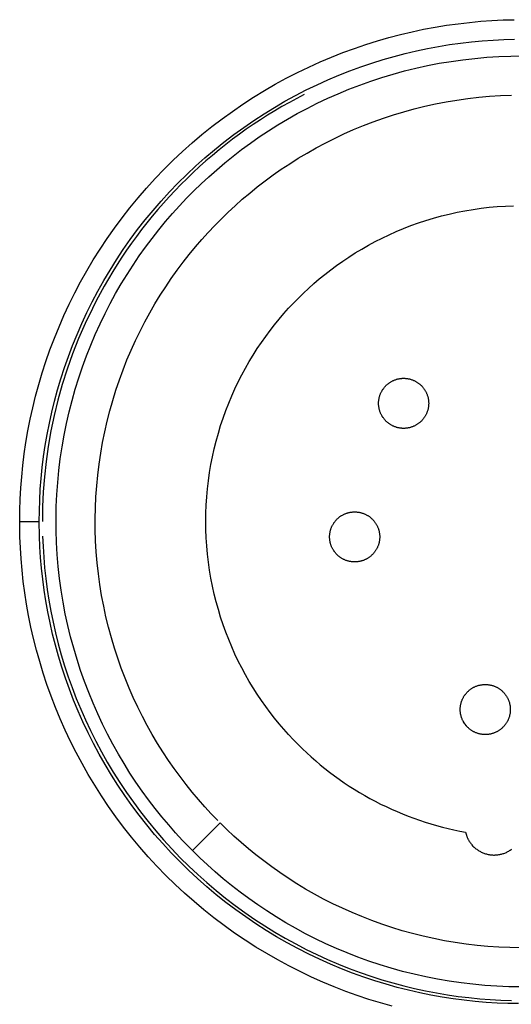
# Model space of a CAD drawing. Header units: millimetres. Extents: x -534 to -34, y 1269 to 1769.
# Tile 57 of 91: x -153 to -140, y 1384 to 1410. Entities that reach past the tile are written whole.
import ezdxf

# ---------------------------------------------------------------- set-up
doc = ezdxf.new("R2010")
doc.units = ezdxf.units.MM
doc.layers.add('ROXX_B.FLEX', color=7, linetype='Continuous', true_color=0x000000)

msp = doc.modelspace()

# ---------------------------------------------------------------- linework, layer by layer
at = {"layer": 'ROXX_B.FLEX', "color": 18, "lineweight": -3, "true_color": 0x000000}
for points in [[(-152.658, 1396.82), (-152.655, 1397.103), (-152.645, 1397.388), (-152.63, 1397.675), (-152.607, 1397.964), (-152.578, 1398.254), (-152.541, 1398.547), (-152.498, 1398.84), (-152.447, 1399.135), (-152.39, 1399.431), (-152.324, 1399.727), (-152.252, 1400.024), (-152.171, 1400.32), (-152.083, 1400.617), (-151.988, 1400.913), (-151.884, 1401.208), (-151.773, 1401.502), (-151.654, 1401.795), (-151.527, 1402.086), (-151.393, 1402.375), (-151.251, 1402.662), (-151.101, 1402.947), (-150.943, 1403.228), (-150.778, 1403.507), (-150.605, 1403.781), (-150.425, 1404.053), (-150.238, 1404.32), (-150.043, 1404.582), (-149.842, 1404.841), (-149.634, 1405.094), (-149.419, 1405.342), (-149.197, 1405.585), (-148.97, 1405.822), (-148.736, 1406.053), (-148.497, 1406.278), (-148.253, 1406.496), (-148.003, 1406.708), (-147.748, 1406.914), (-147.488, 1407.112), (-147.224, 1407.304), (-146.955, 1407.488), (-146.683, 1407.665), (-146.407, 1407.834), (-146.128, 1407.996), (-145.846, 1408.15), (-145.561, 1408.297), (-145.274, 1408.436), (-144.985, 1408.567), (-144.694, 1408.691), (-144.402, 1408.806), (-144.108, 1408.914), (-143.814, 1409.014), (-143.519, 1409.107), (-143.223, 1409.192), (-142.928, 1409.269), (-142.633, 1409.339), (-142.338, 1409.401), (-142.044, 1409.456), (-141.751, 1409.504), (-141.459, 1409.545), (-141.169, 1409.579), (-140.88, 1409.606), (-140.593, 1409.626), (-140.309, 1409.64), (-140.026, 1409.647)], [(-152.158, 1396.82), (-152.155, 1397.092), (-152.146, 1397.365), (-152.131, 1397.641), (-152.109, 1397.919), (-152.081, 1398.199), (-152.046, 1398.479), (-152.004, 1398.762), (-151.956, 1399.045), (-151.9, 1399.329), (-151.838, 1399.614), (-151.768, 1399.899), (-151.69, 1400.184), (-151.606, 1400.469), (-151.514, 1400.753), (-151.415, 1401.037), (-151.308, 1401.32), (-151.193, 1401.601), (-151.072, 1401.881), (-150.942, 1402.159), (-150.806, 1402.435), (-150.661, 1402.708), (-150.51, 1402.979), (-150.351, 1403.246), (-150.185, 1403.51), (-150.012, 1403.771), (-149.832, 1404.028), (-149.645, 1404.28), (-149.452, 1404.528), (-149.252, 1404.771), (-149.045, 1405.01), (-148.832, 1405.243), (-148.614, 1405.471), (-148.389, 1405.693), (-148.16, 1405.909), (-147.924, 1406.119), (-147.684, 1406.323), (-147.439, 1406.52), (-147.189, 1406.711), (-146.935, 1406.895), (-146.678, 1407.072), (-146.416, 1407.242), (-146.151, 1407.405), (-145.883, 1407.561), (-145.612, 1407.709), (-145.338, 1407.85), (-145.062, 1407.983), (-144.784, 1408.11), (-144.505, 1408.228), (-144.224, 1408.339), (-143.941, 1408.443), (-143.658, 1408.539), (-143.375, 1408.628), (-143.091, 1408.71), (-142.807, 1408.784), (-142.523, 1408.851), (-142.24, 1408.911), (-141.958, 1408.964), (-141.676, 1409.01), (-141.396, 1409.049), (-141.117, 1409.082), (-140.839, 1409.108), (-140.564, 1409.127), (-140.29, 1409.14), (-140.019, 1409.148)], [(-148.312, 1388.475), (-148.495, 1388.665), (-148.675, 1388.86), (-148.852, 1389.062), (-149.027, 1389.269), (-149.197, 1389.482), (-149.364, 1389.7), (-149.527, 1389.924), (-149.687, 1390.154), (-149.841, 1390.388), (-149.992, 1390.629), (-150.137, 1390.874), (-150.278, 1391.124), (-150.413, 1391.38), (-150.542, 1391.64), (-150.666, 1391.904), (-150.785, 1392.173), (-150.896, 1392.447), (-151.002, 1392.724), (-151.101, 1393.005), (-151.194, 1393.29), (-151.279, 1393.578), (-151.358, 1393.869), (-151.429, 1394.163), (-151.493, 1394.46), (-151.549, 1394.759), (-151.598, 1395.06), (-151.64, 1395.363), (-151.673, 1395.667), (-151.699, 1395.973), (-151.717, 1396.279), (-151.727, 1396.586), (-151.729, 1396.893), (-151.723, 1397.2), (-151.709, 1397.507), (-151.688, 1397.813), (-151.658, 1398.118), (-151.621, 1398.422), (-151.576, 1398.724), (-151.523, 1399.025), (-151.463, 1399.323), (-151.395, 1399.619), (-151.321, 1399.912), (-151.239, 1400.202), (-151.149, 1400.489), (-151.054, 1400.773), (-150.951, 1401.053), (-150.842, 1401.329), (-150.727, 1401.601), (-150.605, 1401.869), (-150.478, 1402.132), (-150.345, 1402.39), (-150.207, 1402.644), (-150.063, 1402.892), (-149.915, 1403.136), (-149.762, 1403.374), (-149.604, 1403.607), (-149.442, 1403.835), (-149.276, 1404.057), (-149.106, 1404.273), (-148.933, 1404.484), (-148.757, 1404.689), (-148.577, 1404.888), (-148.394, 1405.081), (-148.209, 1405.269), (-148.02, 1405.453), (-147.825, 1405.633), (-147.625, 1405.811), (-147.418, 1405.986), (-147.206, 1406.158), (-146.988, 1406.326), (-146.765, 1406.49), (-146.536, 1406.65), (-146.302, 1406.806), (-146.062, 1406.957), (-145.818, 1407.104), (-145.568, 1407.245), (-145.313, 1407.381), (-145.054, 1407.512), (-144.789, 1407.637), (-144.521, 1407.756), (-144.248, 1407.869), (-143.971, 1407.976), (-143.69, 1408.076), (-143.406, 1408.17), (-143.118, 1408.257), (-142.827, 1408.336), (-142.533, 1408.409), (-142.237, 1408.474), (-141.938, 1408.532), (-141.637, 1408.582), (-141.335, 1408.625), (-141.031, 1408.659), (-140.725, 1408.686), (-140.419, 1408.706), (-140.112, 1408.717), (-139.805, 1408.72)], [(-145.391, 1407.735), (-145.581, 1407.636), (-145.769, 1407.534), (-145.957, 1407.428), (-146.142, 1407.318), (-146.327, 1407.205), (-146.509, 1407.089), (-146.69, 1406.969), (-146.869, 1406.845), (-147.046, 1406.719), (-147.221, 1406.589), (-147.394, 1406.455), (-147.565, 1406.319), (-147.733, 1406.179), (-147.899, 1406.037), (-148.063, 1405.891), (-148.223, 1405.742), (-148.382, 1405.59), (-148.537, 1405.436), (-148.69, 1405.279), (-148.84, 1405.119), (-148.987, 1404.957), (-149.131, 1404.792), (-149.272, 1404.624), (-149.409, 1404.454), (-149.544, 1404.282), (-149.675, 1404.108), (-149.803, 1403.932), (-149.928, 1403.754), (-150.049, 1403.574), (-150.167, 1403.392), (-150.282, 1403.208), (-150.393, 1403.023), (-150.5, 1402.836), (-150.604, 1402.648), (-150.704, 1402.459), (-150.801, 1402.268), (-150.984, 1401.884), (-151.152, 1401.495), (-151.306, 1401.104), (-151.445, 1400.711), (-151.57, 1400.317), (-151.68, 1399.922), (-151.776, 1399.527), (-151.859, 1399.133), (-151.928, 1398.74), (-151.983, 1398.35), (-152.026, 1397.962), (-152.056, 1397.577), (-152.074, 1397.197), (-152.079, 1396.82)], [(-147.597, 1389.174), (-147.765, 1389.348), (-147.93, 1389.527), (-148.092, 1389.711), (-148.252, 1389.901), (-148.408, 1390.096), (-148.561, 1390.296), (-148.711, 1390.501), (-148.857, 1390.711), (-148.999, 1390.926), (-149.136, 1391.146), (-149.27, 1391.371), (-149.398, 1391.6), (-149.522, 1391.834), (-149.641, 1392.072), (-149.755, 1392.315), (-149.863, 1392.561), (-149.965, 1392.812), (-150.062, 1393.066), (-150.153, 1393.323), (-150.238, 1393.584), (-150.316, 1393.848), (-150.388, 1394.115), (-150.454, 1394.384), (-150.512, 1394.656), (-150.564, 1394.93), (-150.609, 1395.206), (-150.647, 1395.483), (-150.678, 1395.762), (-150.701, 1396.042), (-150.718, 1396.322), (-150.727, 1396.603), (-150.729, 1396.885), (-150.724, 1397.166), (-150.711, 1397.447), (-150.691, 1397.727), (-150.665, 1398.007), (-150.63, 1398.285), (-150.589, 1398.562), (-150.541, 1398.837), (-150.486, 1399.111), (-150.424, 1399.382), (-150.355, 1399.65), (-150.28, 1399.916), (-150.199, 1400.179), (-150.111, 1400.439), (-150.017, 1400.695), (-149.917, 1400.948), (-149.812, 1401.197), (-149.701, 1401.443), (-149.584, 1401.684), (-149.462, 1401.92), (-149.336, 1402.153), (-149.204, 1402.381), (-149.068, 1402.604), (-148.928, 1402.822), (-148.784, 1403.035), (-148.635, 1403.244), (-148.483, 1403.447), (-148.328, 1403.645), (-148.169, 1403.838), (-148.007, 1404.026), (-147.843, 1404.209), (-147.676, 1404.386), (-147.506, 1404.558), (-147.333, 1404.726), (-147.154, 1404.892), (-146.971, 1405.055), (-146.782, 1405.215), (-146.587, 1405.372), (-146.388, 1405.526), (-146.183, 1405.677), (-145.974, 1405.823), (-145.759, 1405.966), (-145.54, 1406.105), (-145.316, 1406.239), (-145.087, 1406.368), (-144.853, 1406.493), (-144.616, 1406.613), (-144.374, 1406.728), (-144.128, 1406.837), (-143.878, 1406.94), (-143.624, 1407.038), (-143.367, 1407.13), (-143.106, 1407.216), (-142.843, 1407.295), (-142.576, 1407.368), (-142.307, 1407.435), (-142.036, 1407.495), (-141.762, 1407.547), (-141.486, 1407.593), (-141.209, 1407.632), (-140.931, 1407.664), (-140.651, 1407.689), (-140.37, 1407.707), (-140.089, 1407.717)], [(-145.539, 1402.53), (-145.411, 1402.655), (-145.279, 1402.779), (-145.143, 1402.9), (-145.003, 1403.02), (-144.859, 1403.137), (-144.712, 1403.252), (-144.56, 1403.364), (-144.405, 1403.474), (-144.246, 1403.58), (-144.083, 1403.684), (-143.917, 1403.784), (-143.748, 1403.881), (-143.575, 1403.974), (-143.398, 1404.064), (-143.219, 1404.149), (-143.037, 1404.231), (-142.851, 1404.308), (-142.663, 1404.382), (-142.472, 1404.45), (-142.279, 1404.515), (-142.083, 1404.574), (-141.885, 1404.629), (-141.686, 1404.679), (-141.484, 1404.724), (-141.281, 1404.764), (-141.076, 1404.798), (-140.87, 1404.828), (-140.663, 1404.852), (-140.456, 1404.871), (-140.247, 1404.884), (-140.038, 1404.892)], [(-145.539, 1391.11), (-145.665, 1391.238), (-145.788, 1391.37), (-145.91, 1391.506), (-146.029, 1391.646), (-146.146, 1391.79), (-146.261, 1391.938), (-146.373, 1392.089), (-146.483, 1392.245), (-146.589, 1392.403), (-146.693, 1392.566), (-146.793, 1392.732), (-146.89, 1392.902), (-146.983, 1393.075), (-147.073, 1393.251), (-147.158, 1393.43), (-147.24, 1393.613), (-147.318, 1393.798), (-147.391, 1393.987), (-147.46, 1394.177), (-147.524, 1394.371), (-147.583, 1394.566), (-147.638, 1394.764), (-147.688, 1394.964), (-147.733, 1395.165), (-147.773, 1395.369), (-147.807, 1395.573), (-147.837, 1395.779), (-147.861, 1395.986), (-147.88, 1396.194), (-147.893, 1396.402), (-147.902, 1396.611), (-147.904, 1396.82), (-147.902, 1397.029), (-147.893, 1397.238), (-147.88, 1397.446), (-147.861, 1397.654), (-147.837, 1397.861), (-147.807, 1398.067), (-147.773, 1398.272), (-147.733, 1398.475), (-147.688, 1398.676), (-147.638, 1398.876), (-147.583, 1399.074), (-147.524, 1399.27), (-147.46, 1399.463), (-147.391, 1399.654), (-147.318, 1399.842), (-147.24, 1400.027), (-147.158, 1400.21), (-147.073, 1400.389), (-146.983, 1400.566), (-146.89, 1400.739), (-146.793, 1400.908), (-146.693, 1401.074), (-146.589, 1401.237), (-146.483, 1401.396), (-146.373, 1401.551), (-146.261, 1401.702), (-146.146, 1401.85), (-146.029, 1401.994), (-145.91, 1402.134), (-145.788, 1402.27), (-145.665, 1402.402), (-145.539, 1402.53)], [(-143.301, 1399.387), (-143.311, 1399.397), (-143.321, 1399.408), (-143.331, 1399.418), (-143.34, 1399.429), (-143.349, 1399.441), (-143.358, 1399.453), (-143.367, 1399.465), (-143.376, 1399.477), (-143.384, 1399.489), (-143.393, 1399.502), (-143.401, 1399.515), (-143.408, 1399.529), (-143.416, 1399.543), (-143.423, 1399.557), (-143.43, 1399.571), (-143.436, 1399.585), (-143.442, 1399.6), (-143.448, 1399.615), (-143.453, 1399.63), (-143.458, 1399.645), (-143.463, 1399.661), (-143.468, 1399.677), (-143.472, 1399.692), (-143.475, 1399.708), (-143.478, 1399.724), (-143.481, 1399.741), (-143.483, 1399.757), (-143.485, 1399.773), (-143.487, 1399.79), (-143.488, 1399.806), (-143.488, 1399.823), (-143.489, 1399.839), (-143.488, 1399.856), (-143.488, 1399.873), (-143.487, 1399.889), (-143.485, 1399.906), (-143.483, 1399.922), (-143.481, 1399.938), (-143.478, 1399.955), (-143.475, 1399.971), (-143.472, 1399.987), (-143.468, 1400.002), (-143.463, 1400.018), (-143.458, 1400.034), (-143.453, 1400.049), (-143.448, 1400.064), (-143.442, 1400.079), (-143.436, 1400.094), (-143.43, 1400.108), (-143.423, 1400.122), (-143.416, 1400.136), (-143.408, 1400.15), (-143.401, 1400.163), (-143.393, 1400.177), (-143.384, 1400.19), (-143.376, 1400.202), (-143.367, 1400.214), (-143.358, 1400.226), (-143.349, 1400.238), (-143.34, 1400.25), (-143.331, 1400.261), (-143.321, 1400.271), (-143.311, 1400.282), (-143.301, 1400.292), (-143.291, 1400.302), (-143.281, 1400.312), (-143.27, 1400.321), (-143.259, 1400.331), (-143.247, 1400.34), (-143.236, 1400.349), (-143.224, 1400.358), (-143.211, 1400.367), (-143.199, 1400.375), (-143.186, 1400.383), (-143.173, 1400.391), (-143.159, 1400.399), (-143.145, 1400.406), (-143.132, 1400.414), (-143.117, 1400.42), (-143.103, 1400.427), (-143.088, 1400.433), (-143.073, 1400.439), (-143.058, 1400.444), (-143.043, 1400.449), (-143.027, 1400.454), (-143.012, 1400.458), (-142.996, 1400.462), (-142.98, 1400.466), (-142.964, 1400.469), (-142.947, 1400.472), (-142.931, 1400.474), (-142.915, 1400.476), (-142.898, 1400.478), (-142.882, 1400.479), (-142.865, 1400.479), (-142.849, 1400.479), (-142.832, 1400.479), (-142.816, 1400.479), (-142.799, 1400.478), (-142.783, 1400.476), (-142.766, 1400.474), (-142.75, 1400.472), (-142.734, 1400.469), (-142.718, 1400.466), (-142.702, 1400.462), (-142.686, 1400.458), (-142.67, 1400.454), (-142.655, 1400.449), (-142.639, 1400.444), (-142.624, 1400.439), (-142.609, 1400.433), (-142.594, 1400.427), (-142.58, 1400.42), (-142.566, 1400.414), (-142.552, 1400.406), (-142.538, 1400.399), (-142.525, 1400.391), (-142.511, 1400.383), (-142.499, 1400.375), (-142.486, 1400.367), (-142.474, 1400.358), (-142.462, 1400.349), (-142.45, 1400.34), (-142.439, 1400.331), (-142.428, 1400.321), (-142.417, 1400.312), (-142.406, 1400.302), (-142.396, 1400.292)], [(-142.396, 1400.292), (-142.386, 1400.282), (-142.376, 1400.271), (-142.367, 1400.261), (-142.357, 1400.25), (-142.348, 1400.238), (-142.339, 1400.226), (-142.33, 1400.214), (-142.321, 1400.202), (-142.313, 1400.19), (-142.305, 1400.177), (-142.297, 1400.163), (-142.289, 1400.15), (-142.282, 1400.136), (-142.275, 1400.122), (-142.268, 1400.108), (-142.261, 1400.094), (-142.255, 1400.079), (-142.249, 1400.064), (-142.244, 1400.049), (-142.239, 1400.034), (-142.234, 1400.018), (-142.23, 1400.002), (-142.226, 1399.987), (-142.222, 1399.971), (-142.219, 1399.955), (-142.216, 1399.938), (-142.214, 1399.922), (-142.212, 1399.906), (-142.211, 1399.889), (-142.21, 1399.873), (-142.209, 1399.856), (-142.209, 1399.839), (-142.209, 1399.823), (-142.21, 1399.806), (-142.211, 1399.79), (-142.212, 1399.773), (-142.214, 1399.757), (-142.216, 1399.741), (-142.219, 1399.724), (-142.222, 1399.708), (-142.226, 1399.692), (-142.23, 1399.677), (-142.234, 1399.661), (-142.239, 1399.645), (-142.244, 1399.63), (-142.249, 1399.615), (-142.255, 1399.6), (-142.261, 1399.585), (-142.268, 1399.571), (-142.275, 1399.557), (-142.282, 1399.543), (-142.289, 1399.529), (-142.297, 1399.515), (-142.305, 1399.502), (-142.313, 1399.489), (-142.321, 1399.477), (-142.33, 1399.465), (-142.339, 1399.453), (-142.348, 1399.441), (-142.357, 1399.429), (-142.367, 1399.418), (-142.376, 1399.408), (-142.386, 1399.397), (-142.396, 1399.387), (-142.406, 1399.377), (-142.417, 1399.367), (-142.428, 1399.358), (-142.439, 1399.348), (-142.45, 1399.339), (-142.462, 1399.33), (-142.474, 1399.321), (-142.486, 1399.312), (-142.499, 1399.304), (-142.511, 1399.296), (-142.525, 1399.288), (-142.538, 1399.28), (-142.552, 1399.272), (-142.566, 1399.265), (-142.58, 1399.259), (-142.594, 1399.252), (-142.609, 1399.246), (-142.624, 1399.24), (-142.639, 1399.235), (-142.655, 1399.23), (-142.67, 1399.225), (-142.686, 1399.221), (-142.702, 1399.217), (-142.718, 1399.213), (-142.734, 1399.21), (-142.75, 1399.207), (-142.766, 1399.205), (-142.783, 1399.203), (-142.799, 1399.201), (-142.816, 1399.2), (-142.832, 1399.2), (-142.849, 1399.199), (-142.865, 1399.2), (-142.882, 1399.2), (-142.898, 1399.201), (-142.915, 1399.203), (-142.931, 1399.205), (-142.947, 1399.207), (-142.964, 1399.21), (-142.98, 1399.213), (-142.996, 1399.217), (-143.012, 1399.221), (-143.027, 1399.225), (-143.043, 1399.23), (-143.058, 1399.235), (-143.073, 1399.24), (-143.088, 1399.246), (-143.103, 1399.252), (-143.117, 1399.259), (-143.132, 1399.265), (-143.145, 1399.272), (-143.159, 1399.28), (-143.173, 1399.288), (-143.186, 1399.296), (-143.199, 1399.304), (-143.211, 1399.312), (-143.224, 1399.321), (-143.236, 1399.33), (-143.247, 1399.339), (-143.259, 1399.348), (-143.27, 1399.358), (-143.281, 1399.367), (-143.291, 1399.377), (-143.301, 1399.387)], [(-144.553, 1395.972), (-144.563, 1395.982), (-144.573, 1395.992), (-144.582, 1396.003), (-144.592, 1396.014), (-144.601, 1396.026), (-144.61, 1396.037), (-144.619, 1396.049), (-144.628, 1396.062), (-144.636, 1396.074), (-144.644, 1396.087), (-144.652, 1396.1), (-144.66, 1396.114), (-144.667, 1396.127), (-144.674, 1396.141), (-144.681, 1396.156), (-144.688, 1396.17), (-144.694, 1396.185), (-144.7, 1396.2), (-144.705, 1396.215), (-144.71, 1396.23), (-144.715, 1396.246), (-144.719, 1396.261), (-144.723, 1396.277), (-144.727, 1396.293), (-144.73, 1396.309), (-144.733, 1396.325), (-144.735, 1396.342), (-144.737, 1396.358), (-144.738, 1396.375), (-144.739, 1396.391), (-144.74, 1396.408), (-144.74, 1396.424), (-144.74, 1396.441), (-144.739, 1396.457), (-144.738, 1396.474), (-144.737, 1396.49), (-144.735, 1396.507), (-144.733, 1396.523), (-144.73, 1396.539), (-144.727, 1396.555), (-144.723, 1396.571), (-144.719, 1396.587), (-144.715, 1396.603), (-144.71, 1396.618), (-144.705, 1396.634), (-144.7, 1396.649), (-144.694, 1396.664), (-144.688, 1396.678), (-144.681, 1396.693), (-144.674, 1396.707), (-144.667, 1396.721), (-144.66, 1396.735), (-144.652, 1396.748), (-144.644, 1396.761), (-144.636, 1396.774), (-144.628, 1396.787), (-144.619, 1396.799), (-144.61, 1396.811), (-144.601, 1396.823), (-144.592, 1396.834), (-144.582, 1396.845), (-144.573, 1396.856), (-144.563, 1396.867), (-144.553, 1396.877), (-144.543, 1396.887), (-144.532, 1396.896), (-144.521, 1396.906), (-144.51, 1396.916), (-144.499, 1396.925), (-144.487, 1396.934), (-144.475, 1396.943), (-144.463, 1396.952), (-144.45, 1396.96), (-144.437, 1396.968), (-144.424, 1396.976), (-144.411, 1396.984), (-144.397, 1396.991), (-144.383, 1396.998), (-144.369, 1397.005), (-144.354, 1397.012), (-144.34, 1397.018), (-144.325, 1397.023), (-144.31, 1397.029), (-144.294, 1397.034), (-144.279, 1397.039), (-144.263, 1397.043), (-144.247, 1397.047), (-144.231, 1397.051), (-144.215, 1397.054), (-144.199, 1397.056), (-144.183, 1397.059), (-144.166, 1397.061), (-144.15, 1397.062), (-144.133, 1397.063), (-144.117, 1397.064), (-144.1, 1397.064), (-144.084, 1397.064), (-144.067, 1397.063), (-144.051, 1397.062), (-144.034, 1397.061), (-144.018, 1397.059), (-144.001, 1397.056), (-143.985, 1397.054), (-143.969, 1397.051), (-143.953, 1397.047), (-143.937, 1397.043), (-143.922, 1397.039), (-143.906, 1397.034), (-143.891, 1397.029), (-143.876, 1397.023), (-143.861, 1397.018), (-143.846, 1397.012), (-143.832, 1397.005), (-143.817, 1396.998), (-143.803, 1396.991), (-143.79, 1396.984), (-143.776, 1396.976), (-143.763, 1396.968), (-143.75, 1396.96), (-143.738, 1396.952), (-143.725, 1396.943), (-143.713, 1396.934), (-143.702, 1396.925), (-143.69, 1396.916), (-143.679, 1396.906), (-143.668, 1396.896), (-143.658, 1396.887), (-143.648, 1396.877)], [(-152.652, 1396.426), (-152.658, 1396.82)], [(-152.658, 1396.82), (-152.158, 1396.82)], [(-152.152, 1396.442), (-152.158, 1396.82)], [(-143.648, 1396.877), (-143.638, 1396.867), (-143.628, 1396.856), (-143.618, 1396.845), (-143.609, 1396.834), (-143.6, 1396.823), (-143.59, 1396.811), (-143.582, 1396.799), (-143.573, 1396.787), (-143.564, 1396.774), (-143.556, 1396.761), (-143.548, 1396.748), (-143.541, 1396.735), (-143.533, 1396.721), (-143.526, 1396.707), (-143.519, 1396.693), (-143.513, 1396.678), (-143.507, 1396.664), (-143.501, 1396.649), (-143.495, 1396.634), (-143.49, 1396.618), (-143.486, 1396.603), (-143.481, 1396.587), (-143.477, 1396.571), (-143.474, 1396.555), (-143.471, 1396.539), (-143.468, 1396.523), (-143.466, 1396.507), (-143.464, 1396.49), (-143.462, 1396.474), (-143.461, 1396.457), (-143.46, 1396.441), (-143.46, 1396.424), (-143.46, 1396.408), (-143.461, 1396.391), (-143.462, 1396.375), (-143.464, 1396.358), (-143.466, 1396.342), (-143.468, 1396.325), (-143.471, 1396.309), (-143.474, 1396.293), (-143.477, 1396.277), (-143.481, 1396.261), (-143.486, 1396.246), (-143.49, 1396.23), (-143.495, 1396.215), (-143.501, 1396.2), (-143.507, 1396.185), (-143.513, 1396.17), (-143.519, 1396.156), (-143.526, 1396.141), (-143.533, 1396.127), (-143.541, 1396.114), (-143.548, 1396.1), (-143.556, 1396.087), (-143.564, 1396.074), (-143.573, 1396.062), (-143.582, 1396.049), (-143.59, 1396.037), (-143.6, 1396.026), (-143.609, 1396.014), (-143.618, 1396.003), (-143.628, 1395.992), (-143.638, 1395.982), (-143.648, 1395.972), (-143.658, 1395.962), (-143.668, 1395.952), (-143.679, 1395.942), (-143.69, 1395.933), (-143.702, 1395.923), (-143.713, 1395.914), (-143.725, 1395.905), (-143.738, 1395.897), (-143.75, 1395.888), (-143.763, 1395.88), (-143.776, 1395.872), (-143.79, 1395.865), (-143.803, 1395.857), (-143.817, 1395.85), (-143.832, 1395.843), (-143.846, 1395.837), (-143.861, 1395.831), (-143.876, 1395.825), (-143.891, 1395.819), (-143.906, 1395.814), (-143.922, 1395.81), (-143.937, 1395.805), (-143.953, 1395.801), (-143.969, 1395.798), (-143.985, 1395.795), (-144.001, 1395.792), (-144.018, 1395.79), (-144.034, 1395.788), (-144.051, 1395.786), (-144.067, 1395.785), (-144.084, 1395.784), (-144.1, 1395.784), (-144.117, 1395.784), (-144.133, 1395.785), (-144.15, 1395.786), (-144.166, 1395.788), (-144.183, 1395.79), (-144.199, 1395.792), (-144.215, 1395.795), (-144.231, 1395.798), (-144.247, 1395.801), (-144.263, 1395.805), (-144.279, 1395.81), (-144.294, 1395.814), (-144.31, 1395.819), (-144.325, 1395.825), (-144.34, 1395.831), (-144.354, 1395.837), (-144.369, 1395.843), (-144.383, 1395.85), (-144.397, 1395.857), (-144.411, 1395.865), (-144.424, 1395.872), (-144.437, 1395.88), (-144.45, 1395.888), (-144.463, 1395.897), (-144.475, 1395.905), (-144.487, 1395.914), (-144.499, 1395.923), (-144.51, 1395.933), (-144.521, 1395.942), (-144.532, 1395.952), (-144.543, 1395.962), (-144.553, 1395.972)], [(-143.14, 1384.426), (-143.437, 1384.509), (-143.735, 1384.6), (-144.032, 1384.699), (-144.327, 1384.806), (-144.622, 1384.92), (-144.915, 1385.043), (-145.206, 1385.173), (-145.495, 1385.311), (-145.782, 1385.456), (-146.066, 1385.609), (-146.347, 1385.77), (-146.624, 1385.939), (-146.898, 1386.115), (-147.168, 1386.298), (-147.434, 1386.488), (-147.695, 1386.686), (-147.951, 1386.89), (-148.203, 1387.101), (-148.449, 1387.319), (-148.689, 1387.542), (-148.924, 1387.772), (-149.153, 1388.008), (-149.375, 1388.249), (-149.591, 1388.496), (-149.8, 1388.748), (-150.002, 1389.005), (-150.198, 1389.266), (-150.386, 1389.531), (-150.567, 1389.801), (-150.741, 1390.074), (-150.907, 1390.35), (-151.066, 1390.63), (-151.217, 1390.913), (-151.36, 1391.198), (-151.496, 1391.485), (-151.624, 1391.774), (-151.744, 1392.064), (-151.856, 1392.356), (-151.961, 1392.649), (-152.058, 1392.943), (-152.147, 1393.237), (-152.229, 1393.531), (-152.304, 1393.825), (-152.37, 1394.119), (-152.43, 1394.412), (-152.482, 1394.704), (-152.528, 1394.995), (-152.566, 1395.285), (-152.597, 1395.573), (-152.622, 1395.86), (-152.64, 1396.144), (-152.652, 1396.426)], [(-139.912, 1384.492), (-140.185, 1384.496), (-140.462, 1384.507), (-140.74, 1384.525), (-141.019, 1384.549), (-141.301, 1384.579), (-141.584, 1384.617), (-141.868, 1384.661), (-142.153, 1384.712), (-142.438, 1384.77), (-142.724, 1384.836), (-143.011, 1384.909), (-143.297, 1384.989), (-143.583, 1385.076), (-143.868, 1385.171), (-144.152, 1385.274), (-144.435, 1385.384), (-144.717, 1385.501), (-144.997, 1385.626), (-145.275, 1385.759), (-145.55, 1385.899), (-145.823, 1386.046), (-146.093, 1386.201), (-146.36, 1386.363), (-146.623, 1386.532), (-146.882, 1386.708), (-147.138, 1386.891), (-147.389, 1387.081), (-147.635, 1387.277), (-147.877, 1387.48), (-148.113, 1387.689), (-148.344, 1387.904), (-148.57, 1388.125), (-148.789, 1388.351), (-149.003, 1388.583), (-149.21, 1388.82), (-149.412, 1389.062), (-149.606, 1389.309), (-149.794, 1389.56), (-149.975, 1389.815), (-150.149, 1390.074), (-150.316, 1390.337), (-150.476, 1390.603), (-150.628, 1390.871), (-150.773, 1391.143), (-150.911, 1391.417), (-151.041, 1391.693), (-151.164, 1391.97), (-151.28, 1392.25), (-151.388, 1392.53), (-151.488, 1392.812), (-151.582, 1393.094), (-151.667, 1393.376), (-151.746, 1393.659), (-151.817, 1393.942), (-151.882, 1394.224), (-151.939, 1394.506), (-151.989, 1394.787), (-152.033, 1395.066), (-152.07, 1395.345), (-152.1, 1395.622), (-152.124, 1395.897), (-152.141, 1396.17), (-152.152, 1396.442)], [(-152.074, 1396.444), (-152.062, 1396.175), (-152.045, 1395.904), (-152.021, 1395.631), (-151.992, 1395.357), (-151.955, 1395.081), (-151.912, 1394.804), (-151.863, 1394.526), (-151.806, 1394.247), (-151.743, 1393.968), (-151.672, 1393.688), (-151.595, 1393.408), (-151.51, 1393.129), (-151.418, 1392.85), (-151.319, 1392.572), (-151.213, 1392.295), (-151.099, 1392.019), (-150.978, 1391.745), (-150.85, 1391.472), (-150.715, 1391.202), (-150.572, 1390.934), (-150.423, 1390.669), (-150.266, 1390.406), (-150.102, 1390.147), (-149.932, 1389.892), (-149.754, 1389.64), (-149.57, 1389.392), (-149.38, 1389.149), (-149.183, 1388.91), (-148.98, 1388.676), (-148.771, 1388.447), (-148.556, 1388.223), (-148.335, 1388.005), (-148.109, 1387.792), (-147.878, 1387.585), (-147.642, 1387.385), (-147.401, 1387.191), (-147.156, 1387.003), (-146.907, 1386.821), (-146.653, 1386.647), (-146.396, 1386.479), (-146.136, 1386.318), (-145.872, 1386.164), (-145.606, 1386.018), (-145.337, 1385.878), (-145.065, 1385.746), (-144.792, 1385.62), (-144.517, 1385.503), (-144.241, 1385.392), (-143.963, 1385.289), (-143.685, 1385.193), (-143.406, 1385.104), (-143.126, 1385.022), (-142.846, 1384.947), (-142.567, 1384.88), (-142.288, 1384.819), (-142.009, 1384.766), (-141.732, 1384.719), (-141.455, 1384.679), (-141.18, 1384.645), (-140.906, 1384.618), (-140.634, 1384.597), (-140.364, 1384.582), (-140.095, 1384.573)], [(-141.215, 1391.559), (-141.225, 1391.569), (-141.235, 1391.58), (-141.245, 1391.591), (-141.254, 1391.602), (-141.263, 1391.613), (-141.272, 1391.625), (-141.281, 1391.637), (-141.29, 1391.649), (-141.298, 1391.662), (-141.307, 1391.675), (-141.315, 1391.688), (-141.322, 1391.701), (-141.33, 1391.715), (-141.337, 1391.729), (-141.344, 1391.743), (-141.35, 1391.758), (-141.356, 1391.772), (-141.362, 1391.787), (-141.367, 1391.802), (-141.373, 1391.818), (-141.377, 1391.833), (-141.382, 1391.849), (-141.386, 1391.865), (-141.389, 1391.881), (-141.392, 1391.897), (-141.395, 1391.913), (-141.397, 1391.929), (-141.399, 1391.946), (-141.401, 1391.962), (-141.402, 1391.979), (-141.402, 1391.995), (-141.403, 1392.012), (-141.402, 1392.028), (-141.402, 1392.045), (-141.401, 1392.061), (-141.399, 1392.078), (-141.397, 1392.094), (-141.395, 1392.111), (-141.392, 1392.127), (-141.389, 1392.143), (-141.386, 1392.159), (-141.382, 1392.175), (-141.377, 1392.19), (-141.373, 1392.206), (-141.367, 1392.221), (-141.362, 1392.236), (-141.356, 1392.251), (-141.35, 1392.266), (-141.344, 1392.28), (-141.337, 1392.295), (-141.33, 1392.309), (-141.322, 1392.322), (-141.315, 1392.336), (-141.307, 1392.349), (-141.298, 1392.362), (-141.29, 1392.374), (-141.281, 1392.387), (-141.272, 1392.399), (-141.263, 1392.41), (-141.254, 1392.422), (-141.245, 1392.433), (-141.235, 1392.444), (-141.225, 1392.454), (-141.215, 1392.464), (-141.205, 1392.474), (-141.195, 1392.484), (-141.184, 1392.494), (-141.173, 1392.503), (-141.161, 1392.512), (-141.15, 1392.522), (-141.138, 1392.53), (-141.125, 1392.539), (-141.113, 1392.548), (-141.1, 1392.556), (-141.087, 1392.564), (-141.073, 1392.571), (-141.06, 1392.579), (-141.046, 1392.586), (-141.031, 1392.593), (-141.017, 1392.599), (-141.002, 1392.605), (-140.987, 1392.611), (-140.972, 1392.617), (-140.957, 1392.622), (-140.941, 1392.626), (-140.926, 1392.631), (-140.91, 1392.635), (-140.894, 1392.638), (-140.878, 1392.641), (-140.862, 1392.644), (-140.845, 1392.646), (-140.829, 1392.648), (-140.812, 1392.65), (-140.796, 1392.651), (-140.779, 1392.652), (-140.763, 1392.652), (-140.746, 1392.652), (-140.73, 1392.651), (-140.713, 1392.65), (-140.697, 1392.648), (-140.68, 1392.646), (-140.664, 1392.644), (-140.648, 1392.641), (-140.632, 1392.638), (-140.616, 1392.635), (-140.6, 1392.631), (-140.584, 1392.626), (-140.569, 1392.622), (-140.553, 1392.617), (-140.538, 1392.611), (-140.523, 1392.605), (-140.508, 1392.599), (-140.494, 1392.593), (-140.48, 1392.586), (-140.466, 1392.579), (-140.452, 1392.571), (-140.439, 1392.564), (-140.426, 1392.556), (-140.413, 1392.548), (-140.4, 1392.539), (-140.388, 1392.53), (-140.376, 1392.522), (-140.364, 1392.512), (-140.353, 1392.503), (-140.342, 1392.494), (-140.331, 1392.484), (-140.32, 1392.474), (-140.31, 1392.464)], [(-140.31, 1392.464), (-140.3, 1392.454), (-140.29, 1392.444), (-140.281, 1392.433), (-140.271, 1392.422), (-140.262, 1392.41), (-140.253, 1392.399), (-140.244, 1392.387), (-140.235, 1392.374), (-140.227, 1392.362), (-140.219, 1392.349), (-140.211, 1392.336), (-140.203, 1392.322), (-140.196, 1392.309), (-140.189, 1392.295), (-140.182, 1392.28), (-140.175, 1392.266), (-140.169, 1392.251), (-140.163, 1392.236), (-140.158, 1392.221), (-140.153, 1392.206), (-140.148, 1392.19), (-140.144, 1392.175), (-140.14, 1392.159), (-140.136, 1392.143), (-140.133, 1392.127), (-140.13, 1392.111), (-140.128, 1392.094), (-140.126, 1392.078), (-140.125, 1392.061), (-140.124, 1392.045), (-140.123, 1392.028), (-140.123, 1392.012), (-140.123, 1391.995), (-140.124, 1391.979), (-140.125, 1391.962), (-140.126, 1391.946), (-140.128, 1391.929), (-140.13, 1391.913), (-140.133, 1391.897), (-140.136, 1391.881), (-140.14, 1391.865), (-140.144, 1391.849), (-140.148, 1391.833), (-140.153, 1391.818), (-140.158, 1391.802), (-140.163, 1391.787), (-140.169, 1391.772), (-140.175, 1391.758), (-140.182, 1391.743), (-140.189, 1391.729), (-140.196, 1391.715), (-140.203, 1391.701), (-140.211, 1391.688), (-140.219, 1391.675), (-140.227, 1391.662), (-140.235, 1391.649), (-140.244, 1391.637), (-140.253, 1391.625), (-140.262, 1391.613), (-140.271, 1391.602), (-140.281, 1391.591), (-140.29, 1391.58), (-140.3, 1391.569), (-140.31, 1391.559), (-140.32, 1391.549), (-140.331, 1391.54), (-140.342, 1391.53), (-140.353, 1391.52), (-140.364, 1391.511), (-140.376, 1391.502), (-140.388, 1391.493), (-140.4, 1391.484), (-140.413, 1391.476), (-140.426, 1391.468), (-140.439, 1391.46), (-140.452, 1391.452), (-140.466, 1391.445), (-140.48, 1391.438), (-140.494, 1391.431), (-140.508, 1391.424), (-140.523, 1391.418), (-140.538, 1391.413), (-140.553, 1391.407), (-140.569, 1391.402), (-140.584, 1391.397), (-140.6, 1391.393), (-140.616, 1391.389), (-140.632, 1391.385), (-140.648, 1391.382), (-140.664, 1391.379), (-140.68, 1391.377), (-140.697, 1391.375), (-140.713, 1391.374), (-140.73, 1391.373), (-140.746, 1391.372), (-140.763, 1391.372), (-140.779, 1391.372), (-140.796, 1391.373), (-140.812, 1391.374), (-140.829, 1391.375), (-140.845, 1391.377), (-140.862, 1391.379), (-140.878, 1391.382), (-140.894, 1391.385), (-140.91, 1391.389), (-140.926, 1391.393), (-140.941, 1391.397), (-140.957, 1391.402), (-140.972, 1391.407), (-140.987, 1391.413), (-141.002, 1391.418), (-141.017, 1391.424), (-141.031, 1391.431), (-141.046, 1391.438), (-141.06, 1391.445), (-141.073, 1391.452), (-141.087, 1391.46), (-141.1, 1391.468), (-141.113, 1391.476), (-141.125, 1391.484), (-141.138, 1391.493), (-141.15, 1391.502), (-141.161, 1391.511), (-141.173, 1391.52), (-141.184, 1391.53), (-141.195, 1391.54), (-141.205, 1391.549), (-141.215, 1391.559)], [(-141.333, 1391.721), (-141.327, 1391.71), (-141.321, 1391.698), (-141.314, 1391.687), (-141.307, 1391.676), (-141.301, 1391.665), (-141.294, 1391.654), (-141.286, 1391.644), (-141.279, 1391.634), (-141.271, 1391.624), (-141.264, 1391.614), (-141.256, 1391.604), (-141.248, 1391.595), (-141.24, 1391.585), (-141.232, 1391.577), (-141.224, 1391.568), (-141.215, 1391.559)], [(-145.539, 1391.11), (-145.432, 1391.005), (-145.322, 1390.901), (-145.209, 1390.799), (-145.095, 1390.698), (-144.979, 1390.6), (-144.86, 1390.504), (-144.74, 1390.41), (-144.617, 1390.318), (-144.493, 1390.228), (-144.367, 1390.14), (-144.239, 1390.055), (-144.109, 1389.972), (-143.977, 1389.892), (-143.844, 1389.814), (-143.71, 1389.739), (-143.574, 1389.666), (-143.437, 1389.596), (-143.298, 1389.528), (-143.158, 1389.463), (-143.018, 1389.401), (-142.876, 1389.342), (-142.733, 1389.285), (-142.589, 1389.231), (-142.444, 1389.18), (-142.299, 1389.132), (-142.153, 1389.087), (-142.006, 1389.044), (-141.859, 1389.004), (-141.712, 1388.968), (-141.564, 1388.934), (-141.416, 1388.902), (-141.267, 1388.874)], [(-147.537, 1389.113), (-148.037, 1388.613), (-148.194, 1388.455), (-148.232, 1388.417), (-148.241, 1388.408), (-148.243, 1388.406), (-148.244, 1388.406), (-148.244, 1388.406), (-148.244, 1388.406), (-148.244, 1388.406)], [(-139.851, 1385.92), (-140.132, 1385.924), (-140.413, 1385.936), (-140.694, 1385.954), (-140.973, 1385.98), (-141.252, 1386.013), (-141.529, 1386.053), (-141.804, 1386.101), (-142.078, 1386.155), (-142.349, 1386.215), (-142.618, 1386.283), (-142.884, 1386.357), (-143.147, 1386.437), (-143.408, 1386.524), (-143.664, 1386.617), (-143.918, 1386.716), (-144.167, 1386.821), (-144.413, 1386.931), (-144.654, 1387.046), (-144.892, 1387.167), (-145.124, 1387.293), (-145.353, 1387.423), (-145.576, 1387.558), (-145.795, 1387.698), (-146.009, 1387.841), (-146.218, 1387.989), (-146.422, 1388.14), (-146.621, 1388.295), (-146.815, 1388.453), (-147.003, 1388.614), (-147.186, 1388.777), (-147.364, 1388.944), (-147.537, 1389.113)], [(-141.267, 1388.874), (-141.261, 1388.849), (-141.254, 1388.824), (-141.246, 1388.799), (-141.242, 1388.787), (-141.237, 1388.774), (-141.232, 1388.762), (-141.227, 1388.75), (-141.222, 1388.738), (-141.217, 1388.726), (-141.211, 1388.714), (-141.205, 1388.702), (-141.199, 1388.69), (-141.193, 1388.679), (-141.186, 1388.667), (-141.179, 1388.656), (-141.173, 1388.645), (-141.165, 1388.634), (-141.158, 1388.623), (-141.151, 1388.612), (-141.143, 1388.601), (-141.135, 1388.59), (-141.127, 1388.58), (-141.119, 1388.57), (-141.102, 1388.55), (-141.085, 1388.53), (-141.067, 1388.512)], [(-141.067, 1388.512), (-141.051, 1388.496), (-141.035, 1388.481), (-141.018, 1388.467), (-141, 1388.453), (-140.982, 1388.439), (-140.964, 1388.426), (-140.945, 1388.413), (-140.925, 1388.401), (-140.906, 1388.389), (-140.885, 1388.378), (-140.865, 1388.368), (-140.844, 1388.358), (-140.822, 1388.349), (-140.801, 1388.34), (-140.779, 1388.332), (-140.757, 1388.325), (-140.734, 1388.319), (-140.712, 1388.313), (-140.689, 1388.308), (-140.666, 1388.303), (-140.643, 1388.3), (-140.62, 1388.297), (-140.597, 1388.294), (-140.574, 1388.293), (-140.552, 1388.292), (-140.529, 1388.292), (-140.506, 1388.293), (-140.484, 1388.294), (-140.461, 1388.296), (-140.439, 1388.298), (-140.417, 1388.302), (-140.395, 1388.305), (-140.374, 1388.31), (-140.352, 1388.315), (-140.331, 1388.321), (-140.309, 1388.327), (-140.288, 1388.334), (-140.266, 1388.342), (-140.245, 1388.351), (-140.224, 1388.36), (-140.204, 1388.37), (-140.183, 1388.38), (-140.163, 1388.392), (-140.143, 1388.404), (-140.123, 1388.416), (-140.104, 1388.429), (-140.085, 1388.443)], [(-148.312, 1388.475), (-148.244, 1388.406)], [(-139.854, 1384.92), (-140.161, 1384.925), (-140.468, 1384.937), (-140.774, 1384.958), (-141.079, 1384.986), (-141.383, 1385.022), (-141.685, 1385.066), (-141.986, 1385.117), (-142.285, 1385.176), (-142.581, 1385.243), (-142.874, 1385.316), (-143.165, 1385.397), (-143.452, 1385.485), (-143.736, 1385.58), (-144.017, 1385.681), (-144.293, 1385.789), (-144.566, 1385.903), (-144.834, 1386.024), (-145.097, 1386.15), (-145.356, 1386.281), (-145.61, 1386.419), (-145.86, 1386.561), (-146.104, 1386.709), (-146.343, 1386.861), (-146.576, 1387.018), (-146.804, 1387.179), (-147.027, 1387.344), (-147.244, 1387.513), (-147.456, 1387.685), (-147.661, 1387.861), (-147.861, 1388.04), (-148.055, 1388.221), (-148.244, 1388.406)]]:
    msp.add_lwpolyline(points, dxfattribs=at)

doc.saveas('drawing.dxf')
